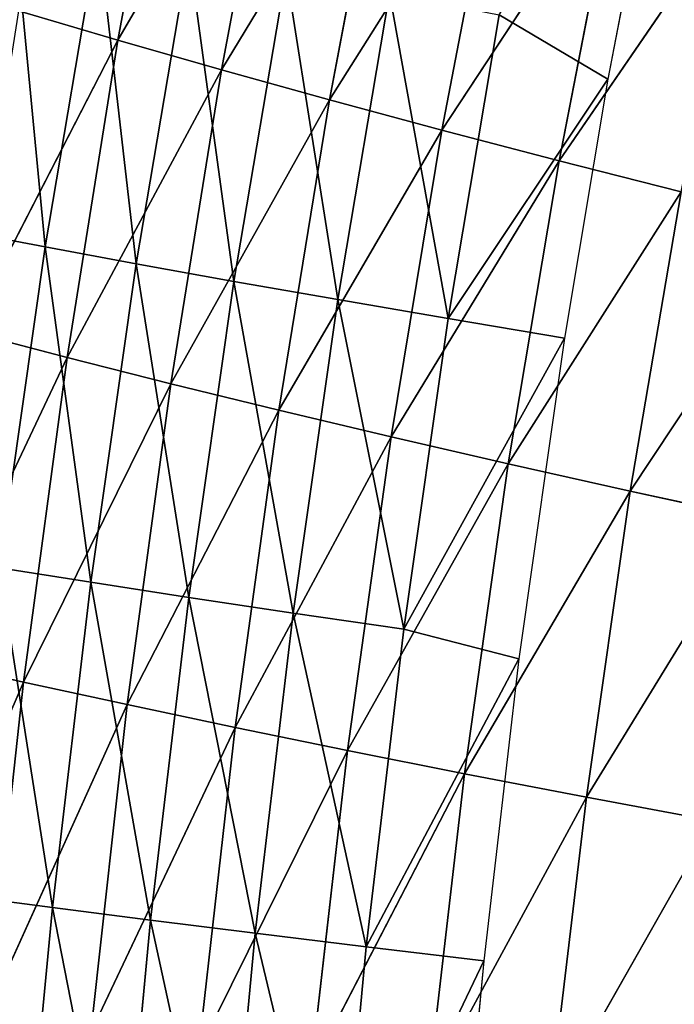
# Model space of a CAD drawing. Extents: x 0 to 500, y 0 to 390.
# Tile 239 of 256: x 13 to 25, y 224 to 242. Entities that reach past the tile are written whole.
import ezdxf

# ---------------------------------------------------------------- set-up
doc = ezdxf.new("R2010")
doc.units = 0
doc.header["$LTSCALE"] = 25.4
doc.layers.get('0').update_dxf_attribs({"linetype": 'CONTINUOUS'})

# ---------------------------------------------------------------- blocks, each defined once
blk = doc.blocks.new('ATLANTA505_-_S_STL')
at = {"color": 0}
for p, q in [((10.832, 107.697, 165.464), (13.273, 103.761, 159.836)), ((10.832, 107.697, 165.464), (13.273, 103.761, 159.836)), ((13.273, 103.761, 159.836), (11.485, 107.7, 159.432)), ((11.485, 107.7, 159.432), (14.056, 103.764, 153.999)), ((11.485, 107.7, 159.432), (14.056, 103.764, 153.999)), ((13.273, 103.761, 159.836), (11.485, 107.7, 159.432)), ((14.056, 103.764, 153.999), (12.268, 107.703, 153.531)), ((12.268, 107.703, 153.531), (14.968, 103.769, 148.29)), ((12.268, 107.703, 153.531), (14.968, 103.769, 148.29)), ((14.056, 103.764, 153.999), (12.268, 107.703, 153.531)), ((13.18, 107.709, 147.761), (14.968, 103.769, 148.29)), ((13.18, 107.709, 147.761), (14.968, 103.769, 148.29)), ((12.619, 103.761, 165.801), (13.273, 103.761, 159.836)), ((12.619, 103.761, 165.801), (13.273, 103.761, 159.836)), ((12.619, 103.761, 165.801), (15.137, 99.917, 160.242)), ((12.619, 103.761, 165.801), (15.137, 99.917, 160.242)), ((13.273, 103.761, 159.836), (14.056, 103.764, 153.999)), ((13.273, 103.761, 159.836), (14.056, 103.764, 153.999)), ((15.137, 99.917, 160.242), (13.273, 103.761, 159.836)), ((13.273, 103.761, 159.836), (15.921, 99.917, 154.47)), ((13.273, 103.761, 159.836), (15.921, 99.917, 154.47)), ((15.137, 99.917, 160.242), (13.273, 103.761, 159.836)), ((14.056, 103.764, 153.999), (14.968, 103.769, 148.29)), ((14.056, 103.764, 153.999), (14.968, 103.769, 148.29)), ((15.921, 99.917, 154.47), (14.056, 103.764, 153.999)), ((14.056, 103.764, 153.999), (16.832, 99.92, 148.824)), ((14.056, 103.764, 153.999), (16.832, 99.92, 148.824)), ((15.921, 99.917, 154.47), (14.056, 103.764, 153.999)), ((14.968, 103.769, 148.29), (16.009, 103.776, 142.712)), ((14.968, 103.769, 148.29), (16.009, 103.776, 142.712)), ((14.968, 103.769, 148.29), (17.873, 99.926, 143.306)), ((14.968, 103.769, 148.29), (17.873, 99.926, 143.306)), ((14.968, 103.769, 148.29), (16.832, 99.92, 148.824)), ((14.968, 103.769, 148.29), (16.832, 99.92, 148.824)), ((14.481, 99.92, 166.14), (15.137, 99.917, 160.242)), ((14.481, 99.92, 166.14), (15.137, 99.917, 160.242)), ((14.481, 99.92, 166.14), (17.079, 96.171, 160.652)), ((14.481, 99.92, 166.14), (17.079, 96.171, 160.652)), ((17.079, 96.171, 160.652), (15.137, 99.917, 160.242)), ((15.137, 99.917, 160.242), (15.921, 99.917, 154.47)), ((15.137, 99.917, 160.242), (15.921, 99.917, 154.47)), ((15.137, 99.917, 160.242), (17.863, 96.167, 154.945)), ((15.137, 99.917, 160.242), (17.863, 96.167, 154.945)), ((17.079, 96.171, 160.652), (15.137, 99.917, 160.242)), ((15.921, 99.917, 154.47), (16.832, 99.92, 148.824)), ((15.921, 99.917, 154.47), (16.832, 99.92, 148.824)), ((17.863, 96.167, 154.945), (15.921, 99.917, 154.47)), ((15.921, 99.917, 154.47), (18.775, 96.167, 149.363)), ((15.921, 99.917, 154.47), (18.775, 96.167, 149.363)), ((17.863, 96.167, 154.945), (15.921, 99.917, 154.47)), ((16.832, 99.92, 148.824), (17.873, 99.926, 143.306)), ((16.832, 99.92, 148.824), (17.873, 99.926, 143.306)), ((16.832, 99.92, 148.824), (19.815, 96.171, 143.906)), ((16.832, 99.92, 148.824), (19.815, 96.171, 143.906)), ((16.832, 99.92, 148.824), (18.775, 96.167, 149.363)), ((16.832, 99.92, 148.824), (18.775, 96.167, 149.363)), ((16.421, 96.178, 166.482), (17.079, 96.171, 160.652)), ((16.421, 96.178, 166.482), (17.079, 96.171, 160.652)), ((16.421, 96.178, 166.482), (19.101, 92.526, 161.066)), ((16.421, 96.178, 166.482), (19.101, 92.526, 161.066)), ((19.101, 92.526, 161.066), (17.079, 96.171, 160.652)), ((17.079, 96.171, 160.652), (17.863, 96.167, 154.945)), ((17.079, 96.171, 160.652), (17.863, 96.167, 154.945)), ((17.079, 96.171, 160.652), (19.887, 92.518, 155.425)), ((17.079, 96.171, 160.652), (19.887, 92.518, 155.425)), ((19.101, 92.526, 161.066), (17.079, 96.171, 160.652)), ((19.887, 92.518, 155.425), (17.863, 96.167, 154.945)), ((17.863, 96.167, 154.945), (18.775, 96.167, 149.363)), ((17.863, 96.167, 154.945), (18.775, 96.167, 149.363)), ((17.863, 96.167, 154.945), (20.8, 92.514, 149.907)), ((17.863, 96.167, 154.945), (20.8, 92.514, 149.907)), ((19.887, 92.518, 155.425), (17.863, 96.167, 154.945)), ((18.775, 96.167, 149.363), (19.815, 96.171, 143.906)), ((18.775, 96.167, 149.363), (19.815, 96.171, 143.906)), ((18.775, 96.167, 149.363), (21.839, 92.514, 144.512)), ((18.775, 96.167, 149.363), (21.839, 92.514, 144.512)), ((18.775, 96.167, 149.363), (20.8, 92.514, 149.907)), ((18.775, 96.167, 149.363), (20.8, 92.514, 149.907)), ((18.441, 92.538, 166.827), (19.101, 92.526, 161.066)), ((18.441, 92.538, 166.827), (19.101, 92.526, 161.066)), ((18.441, 92.538, 166.827), (21.208, 88.986, 161.484)), ((18.441, 92.538, 166.827), (21.208, 88.986, 161.484)), ((21.208, 88.986, 161.484), (19.101, 92.526, 161.066)), ((19.101, 92.526, 161.066), (19.887, 92.518, 155.425)), ((19.101, 92.526, 161.066), (19.887, 92.518, 155.425)), ((19.101, 92.526, 161.066), (21.996, 88.972, 155.911)), ((19.101, 92.526, 161.066), (21.996, 88.972, 155.911)), ((21.208, 88.986, 161.484), (19.101, 92.526, 161.066)), ((21.996, 88.972, 155.911), (19.887, 92.518, 155.425)), ((19.887, 92.518, 155.425), (20.8, 92.514, 149.907)), ((19.887, 92.518, 155.425), (20.8, 92.514, 149.907)), ((19.887, 92.518, 155.425), (22.909, 88.964, 150.458)), ((19.887, 92.518, 155.425), (22.909, 88.964, 150.458)), ((21.996, 88.972, 155.911), (19.887, 92.518, 155.425)), ((20.8, 92.514, 149.907), (21.839, 92.514, 144.512)), ((20.8, 92.514, 149.907), (21.839, 92.514, 144.512)), ((20.8, 92.514, 149.907), (23.948, 88.96, 145.125)), ((20.8, 92.514, 149.907), (23.948, 88.96, 145.125)), ((20.8, 92.514, 149.907), (22.909, 88.964, 150.458)), ((20.8, 92.514, 149.907), (22.909, 88.964, 150.458)), ((20.545, 89.005, 167.176), (21.208, 88.986, 161.484)), ((20.545, 89.005, 167.176), (21.208, 88.986, 161.484)), ((20.545, 89.005, 167.176), (23.4, 85.555, 161.906)), ((20.545, 89.005, 167.176), (23.4, 85.555, 161.906)), ((23.4, 85.555, 161.906), (21.208, 88.986, 161.484)), ((21.208, 88.986, 161.484), (21.996, 88.972, 155.911)), ((21.208, 88.986, 161.484), (21.996, 88.972, 155.911)), ((21.208, 88.986, 161.484), (24.191, 85.534, 156.401)), ((21.208, 88.986, 161.484), (24.191, 85.534, 156.401)), ((23.4, 85.555, 161.906), (21.208, 88.986, 161.484)), ((24.191, 85.534, 156.401), (21.996, 88.972, 155.911)), ((21.996, 88.972, 155.911), (22.909, 88.964, 150.458)), ((21.996, 88.972, 155.911), (22.909, 88.964, 150.458)), ((21.996, 88.972, 155.911), (25.106, 85.52, 151.014)), ((21.996, 88.972, 155.911), (25.106, 85.52, 151.014)), ((24.191, 85.534, 156.401), (21.996, 88.972, 155.911)), ((22.909, 88.964, 150.458), (23.948, 88.96, 145.125)), ((22.909, 88.964, 150.458), (23.948, 88.96, 145.125)), ((22.909, 88.964, 150.458), (26.146, 85.511, 145.745)), ((22.909, 88.964, 150.458), (26.146, 85.511, 145.745)), ((22.909, 88.964, 150.458), (25.106, 85.52, 151.014)), ((22.909, 88.964, 150.458), (25.106, 85.52, 151.014)), ((22.733, 85.581, 167.528), (23.4, 85.555, 161.906)), ((22.733, 85.581, 167.528), (23.4, 85.555, 161.906)), ((22.733, 85.581, 167.528), (25.681, 82.235, 162.333)), ((22.733, 85.581, 167.528), (25.681, 82.235, 162.333)), ((25.681, 82.235, 162.333), (23.4, 85.555, 161.906)), ((23.4, 85.555, 161.906), (24.191, 85.534, 156.401)), ((23.4, 85.555, 161.906), (24.191, 85.534, 156.401)), ((23.4, 85.555, 161.906), (26.475, 82.207, 156.897)), ((23.4, 85.555, 161.906), (26.475, 82.207, 156.897)), ((25.681, 82.235, 162.333), (23.4, 85.555, 161.906)), ((26.475, 82.207, 156.897), (24.191, 85.534, 156.401)), ((24.191, 85.534, 156.401), (25.106, 85.52, 151.014)), ((24.191, 85.534, 156.401), (25.106, 85.52, 151.014)), ((24.191, 85.534, 156.401), (27.392, 82.186, 151.577)), ((24.191, 85.534, 156.401), (27.392, 82.186, 151.577)), ((26.475, 82.207, 156.897), (24.191, 85.534, 156.401)), ((12.13, 43.568, 151.718), (13.658, 36.228, 152.009)), ((12.13, 43.568, 151.718), (13.658, 36.228, 152.009)), ((12.137, 36.242, 163.674), (13.79, 28.931, 163.892)), ((12.137, 36.242, 163.674), (13.79, 28.931, 163.892)), ((13.658, 36.228, 152.009), (12.833, 36.235, 157.779)), ((12.833, 36.235, 157.779), (14.481, 28.924, 158.04)), ((12.833, 36.235, 157.779), (14.481, 28.924, 158.04)), ((13.658, 36.228, 152.009), (12.833, 36.235, 157.779)), ((14.613, 36.222, 146.365), (13.658, 36.228, 152.009)), ((13.658, 36.228, 152.009), (15.3, 28.917, 152.313)), ((13.658, 36.228, 152.009), (15.3, 28.917, 152.313)), ((14.613, 36.222, 146.365), (13.658, 36.228, 152.009)), ((13.225, 28.938, 169.868), (13.79, 28.931, 163.892)), ((13.225, 28.938, 169.868), (13.79, 28.931, 163.892)), ((13.79, 28.931, 163.892), (15.558, 21.649, 164.119)), ((13.79, 28.931, 163.892), (15.558, 21.649, 164.119)), ((13.79, 28.931, 163.892), (14.481, 28.924, 158.04)), ((13.79, 28.931, 163.892), (14.481, 28.924, 158.04)), ((14.481, 28.924, 158.04), (16.244, 21.643, 158.312)), ((14.481, 28.924, 158.04), (16.244, 21.643, 158.312)), ((14.481, 28.924, 158.04), (15.3, 28.917, 152.313)), ((14.481, 28.924, 158.04), (15.3, 28.917, 152.313)), ((15.3, 28.917, 152.313), (17.057, 21.638, 152.628)), ((15.3, 28.917, 152.313), (17.057, 21.638, 152.628)), ((15.3, 28.917, 152.313), (16.248, 28.911, 146.711)), ((15.3, 28.917, 152.313), (16.248, 28.911, 146.711)), ((15.558, 21.649, 164.119), (14.998, 21.655, 170.05)), ((15.558, 21.649, 164.119), (14.998, 21.655, 170.05)), ((16.244, 21.643, 158.312), (15.558, 21.649, 164.119)), ((15.558, 21.649, 164.119), (17.442, 14.4, 164.355)), ((15.558, 21.649, 164.119), (17.442, 14.4, 164.355)), ((16.244, 21.643, 158.312), (15.558, 21.649, 164.119)), ((17.057, 21.638, 152.628), (16.244, 21.643, 158.312)), ((16.244, 21.643, 158.312), (18.121, 14.396, 158.594)), ((16.244, 21.643, 158.312), (18.121, 14.396, 158.594)), ((17.057, 21.638, 152.628), (16.244, 21.643, 158.312)), ((17.998, 21.632, 147.07), (17.057, 21.638, 152.628)), ((17.057, 21.638, 152.628), (18.927, 14.392, 152.956)), ((17.057, 21.638, 152.628), (18.927, 14.392, 152.956)), ((17.998, 21.632, 147.07), (17.057, 21.638, 152.628)), ((16.887, 14.405, 170.239), (17.442, 14.4, 164.355)), ((16.887, 14.405, 170.239), (17.442, 14.4, 164.355)), ((17.442, 14.4, 164.355), (19.44, 7.187, 164.599)), ((17.442, 14.4, 164.355), (19.44, 7.187, 164.599)), ((17.442, 14.4, 164.355), (18.121, 14.396, 158.594)), ((17.442, 14.4, 164.355), (18.121, 14.396, 158.594)), ((18.121, 14.396, 158.594), (20.113, 7.184, 158.886)), ((18.121, 14.396, 158.594), (20.113, 7.184, 158.886)), ((18.121, 14.396, 158.594), (18.927, 14.392, 152.956)), ((18.121, 14.396, 158.594), (18.927, 14.392, 152.956)), ((18.927, 14.392, 152.956), (20.911, 7.182, 153.297)), ((18.927, 14.392, 152.956), (20.911, 7.182, 153.297)), ((18.927, 14.392, 152.956), (19.859, 14.387, 147.444)), ((18.927, 14.392, 152.956), (19.859, 14.387, 147.444)), ((18.891, 7.189, 170.435), (19.44, 7.187, 164.599)), ((18.891, 7.189, 170.435), (19.44, 7.187, 164.599)), ((21.553, 0.01, 164.851), (19.44, 7.187, 164.599)), ((19.44, 7.187, 164.599), (20.113, 7.184, 158.886)), ((21.553, 0.01, 164.851), (19.44, 7.187, 164.599)), ((19.44, 7.187, 164.599), (20.113, 7.184, 158.886)), ((22.188, 0.01, 159.419), (20.113, 7.184, 158.886)), ((20.113, 7.184, 158.886), (20.911, 7.182, 153.297)), ((22.188, 0.01, 159.419), (20.113, 7.184, 158.886)), ((20.113, 7.184, 158.886), (20.911, 7.182, 153.297)), ((23.784, 0.01, 148.989), (20.911, 7.182, 153.297)), ((20.911, 7.182, 153.297), (21.834, 7.179, 147.832)), ((23.784, 0.01, 148.989), (20.911, 7.182, 153.297)), ((23.007, 0.01, 153.649), (20.911, 7.182, 153.297)), ((23.007, 0.01, 153.649), (20.911, 7.182, 153.297)), ((20.911, 7.182, 153.297), (21.834, 7.179, 147.832)), ((23.784, 0.01, 148.989), (21.834, 7.179, 147.832)), ((23.784, 0.01, 148.989), (21.834, 7.179, 147.832)), ((21.553, 0.01, 164.851), (21.015, 0.01, 170.579)), ((22.188, 0.01, 159.419), (21.553, 0.01, 164.851)), ((23.007, 0.01, 153.649), (22.188, 0.01, 159.419)), ((23.784, 0.01, 148.989), (23.007, 0.01, 153.649)), ((24.958, 0.01, 142.944), (23.784, 0.01, 148.989))]:
    blk.add_line(p, q, dxfattribs=at)
mesh = blk.add_polyface(dxfattribs=at)
corners = [(11.485, 107.7, 159.432), (10.832, 107.697, 165.464), (13.273, 103.761, 159.836)]
mesh.append_faces([[corners[k] for k in face] for face in [(0, 1, 2)]], dxfattribs={"color": 0})
mesh = blk.add_polyface(dxfattribs=at)
corners = [(10.832, 107.697, 165.464), (12.619, 103.761, 165.801), (13.273, 103.761, 159.836)]
mesh.append_faces([[corners[k] for k in face] for face in [(0, 1, 2)]], dxfattribs={"color": 0})
mesh = blk.add_polyface(dxfattribs=at)
corners = [(12.268, 107.703, 153.531), (11.485, 107.7, 159.432), (14.056, 103.764, 153.999)]
mesh.append_faces([[corners[k] for k in face] for face in [(0, 1, 2)]], dxfattribs={"color": 0})
mesh = blk.add_polyface(dxfattribs=at)
corners = [(11.485, 107.7, 159.432), (13.273, 103.761, 159.836), (14.056, 103.764, 153.999)]
mesh.append_faces([[corners[k] for k in face] for face in [(0, 1, 2)]], dxfattribs={"color": 0})
mesh = blk.add_polyface(dxfattribs=at)
corners = [(13.18, 107.709, 147.761), (12.268, 107.703, 153.531), (14.968, 103.769, 148.29)]
mesh.append_faces([[corners[k] for k in face] for face in [(0, 1, 2)]], dxfattribs={"color": 0})
mesh = blk.add_polyface(dxfattribs=at)
corners = [(12.268, 107.703, 153.531), (14.056, 103.764, 153.999), (14.968, 103.769, 148.29)]
mesh.append_faces([[corners[k] for k in face] for face in [(0, 1, 2)]], dxfattribs={"color": 0})
mesh = blk.add_polyface(dxfattribs=at)
corners = [(13.18, 107.709, 147.761), (14.968, 103.769, 148.29), (16.009, 103.776, 142.712)]
mesh.append_faces([[corners[k] for k in face] for face in [(0, 1, 2)]], dxfattribs={"color": 0})
mesh = blk.add_polyface(dxfattribs=at)
corners = [(13.273, 103.761, 159.836), (12.619, 103.761, 165.801), (15.137, 99.917, 160.242)]
mesh.append_faces([[corners[k] for k in face] for face in [(0, 1, 2)]], dxfattribs={"color": 0})
mesh = blk.add_polyface(dxfattribs=at)
corners = [(12.619, 103.761, 165.801), (14.481, 99.92, 166.14), (15.137, 99.917, 160.242)]
mesh.append_faces([[corners[k] for k in face] for face in [(0, 1, 2)]], dxfattribs={"color": 0})
mesh = blk.add_polyface(dxfattribs=at)
corners = [(14.056, 103.764, 153.999), (13.273, 103.761, 159.836), (15.921, 99.917, 154.47)]
mesh.append_faces([[corners[k] for k in face] for face in [(0, 1, 2)]], dxfattribs={"color": 0})
mesh = blk.add_polyface(dxfattribs=at)
corners = [(13.273, 103.761, 159.836), (15.137, 99.917, 160.242), (15.921, 99.917, 154.47)]
mesh.append_faces([[corners[k] for k in face] for face in [(0, 1, 2)]], dxfattribs={"color": 0})
mesh = blk.add_polyface(dxfattribs=at)
corners = [(14.968, 103.769, 148.29), (14.056, 103.764, 153.999), (16.832, 99.92, 148.824)]
mesh.append_faces([[corners[k] for k in face] for face in [(0, 1, 2)]], dxfattribs={"color": 0})
mesh = blk.add_polyface(dxfattribs=at)
corners = [(14.056, 103.764, 153.999), (15.921, 99.917, 154.47), (16.832, 99.92, 148.824)]
mesh.append_faces([[corners[k] for k in face] for face in [(0, 1, 2)]], dxfattribs={"color": 0})
mesh = blk.add_polyface(dxfattribs=at)
corners = [(16.009, 103.776, 142.712), (14.968, 103.769, 148.29), (17.873, 99.926, 143.306)]
mesh.append_faces([[corners[k] for k in face] for face in [(0, 1, 2)]], dxfattribs={"color": 0})
mesh = blk.add_polyface(dxfattribs=at)
corners = [(14.968, 103.769, 148.29), (16.832, 99.92, 148.824), (17.873, 99.926, 143.306)]
mesh.append_faces([[corners[k] for k in face] for face in [(0, 1, 2)]], dxfattribs={"color": 0})
mesh = blk.add_polyface(dxfattribs=at)
corners = [(14.481, 99.92, 166.14), (17.079, 96.171, 160.652), (15.137, 99.917, 160.242)]
mesh.append_faces([[corners[k] for k in face] for face in [(0, 1, 2)]], dxfattribs={"color": 0})
mesh = blk.add_polyface(dxfattribs=at)
corners = [(14.481, 99.92, 166.14), (16.421, 96.178, 166.482), (17.079, 96.171, 160.652)]
mesh.append_faces([[corners[k] for k in face] for face in [(0, 1, 2)]], dxfattribs={"color": 0})
mesh = blk.add_polyface(dxfattribs=at)
corners = [(15.921, 99.917, 154.47), (15.137, 99.917, 160.242), (17.863, 96.167, 154.945)]
mesh.append_faces([[corners[k] for k in face] for face in [(0, 1, 2)]], dxfattribs={"color": 0})
mesh = blk.add_polyface(dxfattribs=at)
corners = [(15.137, 99.917, 160.242), (17.079, 96.171, 160.652), (17.863, 96.167, 154.945)]
mesh.append_faces([[corners[k] for k in face] for face in [(0, 1, 2)]], dxfattribs={"color": 0})
mesh = blk.add_polyface(dxfattribs=at)
corners = [(16.832, 99.92, 148.824), (15.921, 99.917, 154.47), (18.775, 96.167, 149.363)]
mesh.append_faces([[corners[k] for k in face] for face in [(0, 1, 2)]], dxfattribs={"color": 0})
mesh = blk.add_polyface(dxfattribs=at)
corners = [(15.921, 99.917, 154.47), (17.863, 96.167, 154.945), (18.775, 96.167, 149.363)]
mesh.append_faces([[corners[k] for k in face] for face in [(0, 1, 2)]], dxfattribs={"color": 0})
mesh = blk.add_polyface(dxfattribs=at)
corners = [(17.873, 99.926, 143.306), (16.832, 99.92, 148.824), (19.815, 96.171, 143.906)]
mesh.append_faces([[corners[k] for k in face] for face in [(0, 1, 2)]], dxfattribs={"color": 0})
mesh = blk.add_polyface(dxfattribs=at)
corners = [(16.832, 99.92, 148.824), (18.775, 96.167, 149.363), (19.815, 96.171, 143.906)]
mesh.append_faces([[corners[k] for k in face] for face in [(0, 1, 2)]], dxfattribs={"color": 0})
mesh = blk.add_polyface(dxfattribs=at)
corners = [(16.421, 96.178, 166.482), (19.101, 92.526, 161.066), (17.079, 96.171, 160.652)]
mesh.append_faces([[corners[k] for k in face] for face in [(0, 1, 2)]], dxfattribs={"color": 0})
mesh = blk.add_polyface(dxfattribs=at)
corners = [(16.421, 96.178, 166.482), (18.441, 92.538, 166.827), (19.101, 92.526, 161.066)]
mesh.append_faces([[corners[k] for k in face] for face in [(0, 1, 2)]], dxfattribs={"color": 0})
mesh = blk.add_polyface(dxfattribs=at)
corners = [(17.079, 96.171, 160.652), (19.887, 92.518, 155.425), (17.863, 96.167, 154.945)]
mesh.append_faces([[corners[k] for k in face] for face in [(0, 1, 2)]], dxfattribs={"color": 0})
mesh = blk.add_polyface(dxfattribs=at)
corners = [(17.079, 96.171, 160.652), (19.101, 92.526, 161.066), (19.887, 92.518, 155.425)]
mesh.append_faces([[corners[k] for k in face] for face in [(0, 1, 2)]], dxfattribs={"color": 0})
mesh = blk.add_polyface(dxfattribs=at)
corners = [(18.775, 96.167, 149.363), (17.863, 96.167, 154.945), (20.8, 92.514, 149.907)]
mesh.append_faces([[corners[k] for k in face] for face in [(0, 1, 2)]], dxfattribs={"color": 0})
mesh = blk.add_polyface(dxfattribs=at)
corners = [(17.863, 96.167, 154.945), (19.887, 92.518, 155.425), (20.8, 92.514, 149.907)]
mesh.append_faces([[corners[k] for k in face] for face in [(0, 1, 2)]], dxfattribs={"color": 0})
mesh = blk.add_polyface(dxfattribs=at)
corners = [(19.815, 96.171, 143.906), (18.775, 96.167, 149.363), (21.839, 92.514, 144.512)]
mesh.append_faces([[corners[k] for k in face] for face in [(0, 1, 2)]], dxfattribs={"color": 0})
mesh = blk.add_polyface(dxfattribs=at)
corners = [(18.775, 96.167, 149.363), (20.8, 92.514, 149.907), (21.839, 92.514, 144.512)]
mesh.append_faces([[corners[k] for k in face] for face in [(0, 1, 2)]], dxfattribs={"color": 0})
mesh = blk.add_polyface(dxfattribs=at)
corners = [(18.441, 92.538, 166.827), (21.208, 88.986, 161.484), (19.101, 92.526, 161.066)]
mesh.append_faces([[corners[k] for k in face] for face in [(0, 1, 2)]], dxfattribs={"color": 0})
mesh = blk.add_polyface(dxfattribs=at)
corners = [(18.441, 92.538, 166.827), (20.545, 89.005, 167.176), (21.208, 88.986, 161.484)]
mesh.append_faces([[corners[k] for k in face] for face in [(0, 1, 2)]], dxfattribs={"color": 0})
mesh = blk.add_polyface(dxfattribs=at)
corners = [(19.101, 92.526, 161.066), (21.996, 88.972, 155.911), (19.887, 92.518, 155.425)]
mesh.append_faces([[corners[k] for k in face] for face in [(0, 1, 2)]], dxfattribs={"color": 0})
mesh = blk.add_polyface(dxfattribs=at)
corners = [(19.101, 92.526, 161.066), (21.208, 88.986, 161.484), (21.996, 88.972, 155.911)]
mesh.append_faces([[corners[k] for k in face] for face in [(0, 1, 2)]], dxfattribs={"color": 0})
mesh = blk.add_polyface(dxfattribs=at)
corners = [(19.887, 92.518, 155.425), (22.909, 88.964, 150.458), (20.8, 92.514, 149.907)]
mesh.append_faces([[corners[k] for k in face] for face in [(0, 1, 2)]], dxfattribs={"color": 0})
mesh = blk.add_polyface(dxfattribs=at)
corners = [(19.887, 92.518, 155.425), (21.996, 88.972, 155.911), (22.909, 88.964, 150.458)]
mesh.append_faces([[corners[k] for k in face] for face in [(0, 1, 2)]], dxfattribs={"color": 0})
mesh = blk.add_polyface(dxfattribs=at)
corners = [(21.839, 92.514, 144.512), (20.8, 92.514, 149.907), (23.948, 88.96, 145.125)]
mesh.append_faces([[corners[k] for k in face] for face in [(0, 1, 2)]], dxfattribs={"color": 0})
mesh = blk.add_polyface(dxfattribs=at)
corners = [(20.8, 92.514, 149.907), (22.909, 88.964, 150.458), (23.948, 88.96, 145.125)]
mesh.append_faces([[corners[k] for k in face] for face in [(0, 1, 2)]], dxfattribs={"color": 0})
mesh = blk.add_polyface(dxfattribs=at)
corners = [(20.545, 89.005, 167.176), (23.4, 85.555, 161.906), (21.208, 88.986, 161.484)]
mesh.append_faces([[corners[k] for k in face] for face in [(0, 1, 2)]], dxfattribs={"color": 0})
mesh = blk.add_polyface(dxfattribs=at)
corners = [(20.545, 89.005, 167.176), (22.733, 85.581, 167.528), (23.4, 85.555, 161.906)]
mesh.append_faces([[corners[k] for k in face] for face in [(0, 1, 2)]], dxfattribs={"color": 0})
mesh = blk.add_polyface(dxfattribs=at)
corners = [(21.208, 88.986, 161.484), (24.191, 85.534, 156.401), (21.996, 88.972, 155.911)]
mesh.append_faces([[corners[k] for k in face] for face in [(0, 1, 2)]], dxfattribs={"color": 0})
mesh = blk.add_polyface(dxfattribs=at)
corners = [(21.208, 88.986, 161.484), (23.4, 85.555, 161.906), (24.191, 85.534, 156.401)]
mesh.append_faces([[corners[k] for k in face] for face in [(0, 1, 2)]], dxfattribs={"color": 0})
mesh = blk.add_polyface(dxfattribs=at)
corners = [(21.996, 88.972, 155.911), (25.106, 85.52, 151.014), (22.909, 88.964, 150.458)]
mesh.append_faces([[corners[k] for k in face] for face in [(0, 1, 2)]], dxfattribs={"color": 0})
mesh = blk.add_polyface(dxfattribs=at)
corners = [(21.996, 88.972, 155.911), (24.191, 85.534, 156.401), (25.106, 85.52, 151.014)]
mesh.append_faces([[corners[k] for k in face] for face in [(0, 1, 2)]], dxfattribs={"color": 0})
mesh = blk.add_polyface(dxfattribs=at)
corners = [(22.909, 88.964, 150.458), (26.146, 85.511, 145.745), (23.948, 88.96, 145.125)]
mesh.append_faces([[corners[k] for k in face] for face in [(0, 1, 2)]], dxfattribs={"color": 0})
mesh = blk.add_polyface(dxfattribs=at)
corners = [(22.909, 88.964, 150.458), (25.106, 85.52, 151.014), (26.146, 85.511, 145.745)]
mesh.append_faces([[corners[k] for k in face] for face in [(0, 1, 2)]], dxfattribs={"color": 0})
mesh = blk.add_polyface(dxfattribs=at)
corners = [(22.733, 85.581, 167.528), (25.681, 82.235, 162.333), (23.4, 85.555, 161.906)]
mesh.append_faces([[corners[k] for k in face] for face in [(0, 1, 2)]], dxfattribs={"color": 0})
mesh = blk.add_polyface(dxfattribs=at)
corners = [(22.733, 85.581, 167.528), (25.009, 82.269, 167.884), (25.681, 82.235, 162.333)]
mesh.append_faces([[corners[k] for k in face] for face in [(0, 1, 2)]], dxfattribs={"color": 0})
mesh = blk.add_polyface(dxfattribs=at)
corners = [(23.4, 85.555, 161.906), (26.475, 82.207, 156.897), (24.191, 85.534, 156.401)]
mesh.append_faces([[corners[k] for k in face] for face in [(0, 1, 2)]], dxfattribs={"color": 0})
mesh = blk.add_polyface(dxfattribs=at)
corners = [(23.4, 85.555, 161.906), (25.681, 82.235, 162.333), (26.475, 82.207, 156.897)]
mesh.append_faces([[corners[k] for k in face] for face in [(0, 1, 2)]], dxfattribs={"color": 0})
mesh = blk.add_polyface(dxfattribs=at)
corners = [(24.191, 85.534, 156.401), (27.392, 82.186, 151.577), (25.106, 85.52, 151.014)]
mesh.append_faces([[corners[k] for k in face] for face in [(0, 1, 2)]], dxfattribs={"color": 0})
mesh = blk.add_polyface(dxfattribs=at)
corners = [(24.191, 85.534, 156.401), (26.475, 82.207, 156.897), (27.392, 82.186, 151.577)]
mesh.append_faces([[corners[k] for k in face] for face in [(0, 1, 2)]], dxfattribs={"color": 0})
mesh = blk.add_polyface(dxfattribs=at)
corners = [(12.833, 36.235, 157.779), (12.13, 43.568, 151.718), (13.658, 36.228, 152.009), (11.301, 43.575, 157.528)]
mesh.append_faces([[corners[k] for k in face] for face in [(0, 1, 2), (1, 0, 3)]], dxfattribs={"vtx0": -1, "color": 0})
mesh = blk.add_polyface(dxfattribs=at)
corners = [(13.658, 36.228, 152.009), (13.09, 43.561, 146.034), (14.613, 36.222, 146.365), (12.13, 43.568, 151.718)]
mesh.append_faces([[corners[k] for k in face] for face in [(0, 1, 2), (1, 0, 3)]], dxfattribs={"vtx0": -1, "color": 0})
mesh = blk.add_polyface(dxfattribs=at)
corners = [(13.225, 28.938, 169.868), (12.137, 36.242, 163.674), (13.79, 28.931, 163.892), (11.568, 36.25, 169.693)]
mesh.append_faces([[corners[k] for k in face] for face in [(0, 1, 2), (1, 0, 3)]], dxfattribs={"vtx0": -1, "color": 0})
mesh = blk.add_polyface(dxfattribs=at)
corners = [(13.79, 28.931, 163.892), (12.833, 36.235, 157.779), (14.481, 28.924, 158.04), (12.137, 36.242, 163.674)]
mesh.append_faces([[corners[k] for k in face] for face in [(0, 1, 2), (1, 0, 3)]], dxfattribs={"vtx0": -1, "color": 0})
mesh = blk.add_polyface(dxfattribs=at)
corners = [(14.481, 28.924, 158.04), (13.658, 36.228, 152.009), (15.3, 28.917, 152.313), (12.833, 36.235, 157.779)]
mesh.append_faces([[corners[k] for k in face] for face in [(0, 1, 2), (1, 0, 3)]], dxfattribs={"vtx0": -1, "color": 0})
mesh = blk.add_polyface(dxfattribs=at)
corners = [(15.3, 28.917, 152.313), (14.613, 36.222, 146.365), (16.248, 28.911, 146.711), (13.658, 36.228, 152.009)]
mesh.append_faces([[corners[k] for k in face] for face in [(0, 1, 2), (1, 0, 3)]], dxfattribs={"vtx0": -1, "color": 0})
mesh = blk.add_polyface(dxfattribs=at)
corners = [(14.998, 21.655, 170.05), (13.79, 28.931, 163.892), (15.558, 21.649, 164.119), (13.225, 28.938, 169.868)]
mesh.append_faces([[corners[k] for k in face] for face in [(0, 1, 2), (1, 0, 3)]], dxfattribs={"vtx0": -1, "color": 0})
mesh = blk.add_polyface(dxfattribs=at)
corners = [(15.558, 21.649, 164.119), (14.481, 28.924, 158.04), (16.244, 21.643, 158.312), (13.79, 28.931, 163.892)]
mesh.append_faces([[corners[k] for k in face] for face in [(0, 1, 2), (1, 0, 3)]], dxfattribs={"vtx0": -1, "color": 0})
mesh = blk.add_polyface(dxfattribs=at)
corners = [(16.244, 21.643, 158.312), (15.3, 28.917, 152.313), (17.057, 21.638, 152.628), (14.481, 28.924, 158.04)]
mesh.append_faces([[corners[k] for k in face] for face in [(0, 1, 2), (1, 0, 3)]], dxfattribs={"vtx0": -1, "color": 0})
mesh = blk.add_polyface(dxfattribs=at)
corners = [(17.057, 21.638, 152.628), (16.248, 28.911, 146.711), (17.998, 21.632, 147.07), (15.3, 28.917, 152.313)]
mesh.append_faces([[corners[k] for k in face] for face in [(0, 1, 2), (1, 0, 3)]], dxfattribs={"vtx0": -1, "color": 0})
mesh = blk.add_polyface(dxfattribs=at)
corners = [(16.887, 14.405, 170.239), (15.558, 21.649, 164.119), (17.442, 14.4, 164.355), (14.998, 21.655, 170.05)]
mesh.append_faces([[corners[k] for k in face] for face in [(0, 1, 2), (1, 0, 3)]], dxfattribs={"vtx0": -1, "color": 0})
mesh = blk.add_polyface(dxfattribs=at)
corners = [(17.442, 14.4, 164.355), (16.244, 21.643, 158.312), (18.121, 14.396, 158.594), (15.558, 21.649, 164.119)]
mesh.append_faces([[corners[k] for k in face] for face in [(0, 1, 2), (1, 0, 3)]], dxfattribs={"vtx0": -1, "color": 0})
mesh = blk.add_polyface(dxfattribs=at)
corners = [(18.121, 14.396, 158.594), (17.057, 21.638, 152.628), (18.927, 14.392, 152.956), (16.244, 21.643, 158.312)]
mesh.append_faces([[corners[k] for k in face] for face in [(0, 1, 2), (1, 0, 3)]], dxfattribs={"vtx0": -1, "color": 0})
mesh = blk.add_polyface(dxfattribs=at)
corners = [(18.927, 14.392, 152.956), (17.998, 21.632, 147.07), (19.859, 14.387, 147.444), (17.057, 21.638, 152.628)]
mesh.append_faces([[corners[k] for k in face] for face in [(0, 1, 2), (1, 0, 3)]], dxfattribs={"vtx0": -1, "color": 0})
mesh = blk.add_polyface(dxfattribs=at)
corners = [(18.891, 7.189, 170.435), (17.442, 14.4, 164.355), (19.44, 7.187, 164.599), (16.887, 14.405, 170.239)]
mesh.append_faces([[corners[k] for k in face] for face in [(0, 1, 2), (1, 0, 3)]], dxfattribs={"vtx0": -1, "color": 0})
mesh = blk.add_polyface(dxfattribs=at)
corners = [(19.44, 7.187, 164.599), (18.121, 14.396, 158.594), (20.113, 7.184, 158.886), (17.442, 14.4, 164.355)]
mesh.append_faces([[corners[k] for k in face] for face in [(0, 1, 2), (1, 0, 3)]], dxfattribs={"vtx0": -1, "color": 0})
mesh = blk.add_polyface(dxfattribs=at)
corners = [(20.113, 7.184, 158.886), (18.927, 14.392, 152.956), (20.911, 7.182, 153.297), (18.121, 14.396, 158.594)]
mesh.append_faces([[corners[k] for k in face] for face in [(0, 1, 2), (1, 0, 3)]], dxfattribs={"vtx0": -1, "color": 0})
mesh = blk.add_polyface(dxfattribs=at)
corners = [(20.911, 7.182, 153.297), (19.859, 14.387, 147.444), (21.834, 7.179, 147.832), (18.927, 14.392, 152.956)]
mesh.append_faces([[corners[k] for k in face] for face in [(0, 1, 2), (1, 0, 3)]], dxfattribs={"vtx0": -1, "color": 0})
mesh = blk.add_polyface(dxfattribs=at)
corners = [(18.891, 7.189, 170.435), (21.553, 0.01, 164.851), (21.015, 0.01, 170.579), (19.44, 7.187, 164.599)]
mesh.append_faces([[corners[k] for k in face] for face in [(0, 1, 2), (1, 0, 3)]], dxfattribs={"vtx0": -1, "color": 0})
mesh = blk.add_polyface(dxfattribs=at)
corners = [(19.44, 7.187, 164.599), (22.188, 0.01, 159.419), (21.553, 0.01, 164.851), (20.113, 7.184, 158.886)]
mesh.append_faces([[corners[k] for k in face] for face in [(0, 1, 2), (1, 0, 3)]], dxfattribs={"vtx0": -1, "color": 0})
mesh = blk.add_polyface(dxfattribs=at)
corners = [(20.113, 7.184, 158.886), (23.007, 0.01, 153.649), (22.188, 0.01, 159.419), (20.911, 7.182, 153.297)]
mesh.append_faces([[corners[k] for k in face] for face in [(0, 1, 2), (1, 0, 3)]], dxfattribs={"vtx0": -1, "color": 0})
mesh = blk.add_polyface(dxfattribs=at)
corners = [(20.911, 7.182, 153.297), (21.834, 7.179, 147.832), (23.784, 0.01, 148.989)]
mesh.append_faces([[corners[k] for k in face] for face in [(0, 1, 2)]], dxfattribs={"color": 0})
mesh = blk.add_polyface(dxfattribs=at)
corners = [(20.911, 7.182, 153.297), (23.784, 0.01, 148.989), (23.007, 0.01, 153.649)]
mesh.append_faces([[corners[k] for k in face] for face in [(0, 1, 2)]], dxfattribs={"color": 0})
mesh = blk.add_polyface(dxfattribs=at)
corners = [(21.834, 7.179, 147.832), (24.958, 0.01, 142.944), (23.784, 0.01, 148.989)]
mesh.append_faces([[corners[k] for k in face] for face in [(0, 1, 2)]], dxfattribs={"color": 0})

msp = doc.modelspace()

# ---------------------------------------------------------------- block references
at = {"color": 254, "extrusion": (0, -1, 1.11022e-16)}
msp.add_blockref('ATLANTA505_-_S_STL', (-0.149, -0.01, -389.852), dxfattribs=at)

doc.saveas('drawing.dxf')
